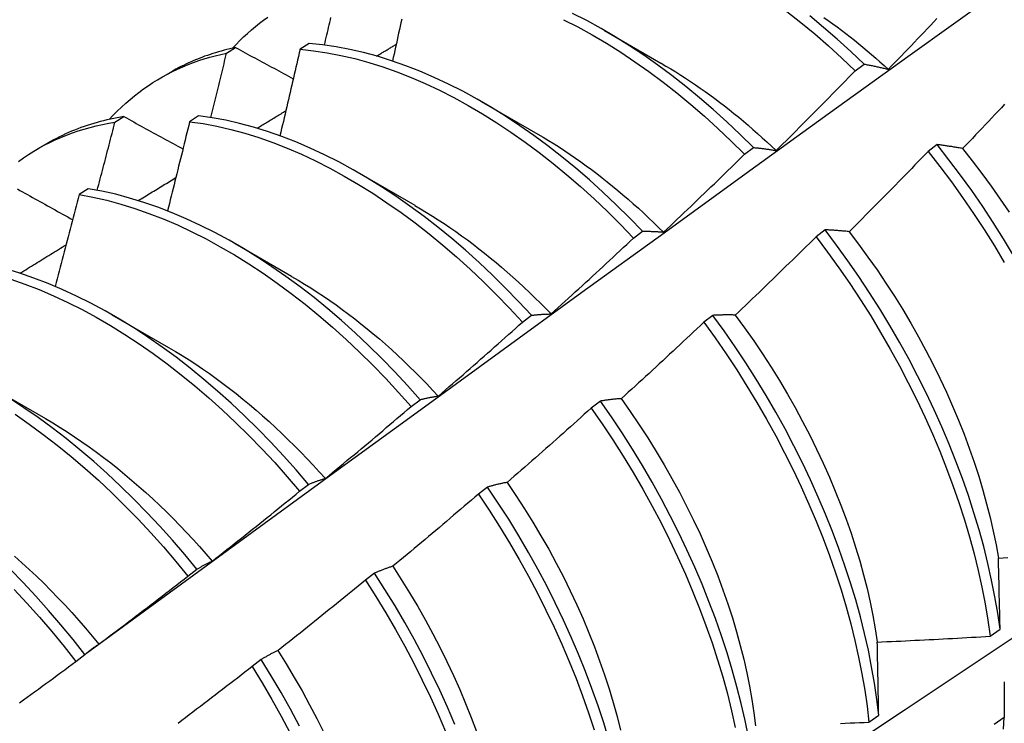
# Model space of a CAD drawing. Header units: inches. Extents: x 12 to 202, y 14 to 131.
# Tile 48 of 56: x 181.574 to 181.852, y 74.456 to 74.655. Entities that reach past the tile are written whole.
import ezdxf

# ---------------------------------------------------------------- set-up
doc = ezdxf.new("R2010")
doc.units = ezdxf.units.IN
doc.header["$MEASUREMENT"] = 0
doc.layers.add('Visible Edges(ANSI)', color=7, linetype='Continuous', lineweight=25)

msp = doc.modelspace()

# ---------------------------------------------------------------- linework, layer by layer
at = {"layer": 'Visible Edges(ANSI)'}
for p, q in [((181.73937, 74.65234), (181.75538, 74.64312)), ((181.6326, 74.64591), (181.63515, 74.64748)), ((181.6559, 74.64864), (181.65338, 74.647)), ((181.81027, 74.6409), (181.81279, 74.64281)), ((181.61399, 74.63893), (181.6168, 74.64055)), ((181.70457, 74.63225), (181.72058, 74.62303)), ((181.60104, 74.62639), (181.60359, 74.62797)), ((181.62467, 74.6282), (181.62215, 74.62654)), ((181.57919, 74.61884), (181.582, 74.62046)), ((181.83342, 74.62006), (181.83086, 74.61812)), ((181.77897, 74.61733), (181.7815, 74.61924)), ((181.66977, 74.61216), (181.68579, 74.60294)), ((181.59347, 74.6076), (181.59096, 74.60593)), ((181.74762, 74.59366), (181.75015, 74.59557)), ((181.80177, 74.59596), (181.79921, 74.59401)), ((181.63498, 74.59207), (181.65099, 74.58285)), ((181.60018, 74.57198), (181.61619, 74.56276)), ((181.71622, 74.56989), (181.71876, 74.57182)), ((181.77004, 74.5718), (181.76748, 74.56984)), ((181.56538, 74.55189), (181.58139, 74.54267)), ((181.68476, 74.54604), (181.6873, 74.54797)), ((181.73825, 74.54756), (181.73568, 74.5456)), ((181.65324, 74.52211), (181.65579, 74.52404)), ((181.70638, 74.52327), (181.7038, 74.5213)), ((181.62166, 74.49809), (181.62421, 74.50003)), ((181.67443, 74.49892), (181.67184, 74.49695)), ((181.84845, 74.48113), (181.85121, 74.4831)), ((181.59001, 74.474), (181.59257, 74.47595)), ((181.6424, 74.47451), (181.6398, 74.47254)), ((181.81413, 74.4568), (181.81691, 74.45876)), ((181.85238, 74.45813), (181.84956, 74.4562))]:
    msp.add_line(p, q, dxfattribs=at)
at = {"layer": 'Visible Edges(ANSI)', "flags": 128}
for points in [[(181.593, 74.47632), (181.6164, 74.49341), (181.63978, 74.51047), (181.66312, 74.52749), (181.68644, 74.54447), (181.70973, 74.56142), (181.733, 74.57832), (181.75624, 74.59517), (181.77947, 74.61199), (181.80267, 74.62876), (181.82585, 74.64548), (181.84901, 74.66215), (181.87215, 74.67878), (181.89528, 74.69535), (181.91839, 74.71188), (181.94149, 74.72835), (181.96458, 74.74477), (181.98766, 74.76114), (182.01072, 74.77745), (182.03378, 74.79371)], [(181.63424, 74.64728), (181.63527, 74.64838), (181.63632, 74.64945), (181.63739, 74.65049), (181.63848, 74.6515), (181.6396, 74.65248), (181.64073, 74.65343), (181.64188, 74.65436), (181.64305, 74.65525), (181.64424, 74.65611)], [(181.66027, 74.64819), (181.66043, 74.6489), (181.6606, 74.64961), (181.66077, 74.65032), (181.66093, 74.65104), (181.6611, 74.65175), (181.66127, 74.65246), (181.66143, 74.65317), (181.6616, 74.65389), (181.66177, 74.6546), (181.66193, 74.65531), (181.6621, 74.65602)], [(181.7815, 74.61924), (181.77777, 74.62293), (181.774, 74.62651), (181.77017, 74.62997), (181.76631, 74.6333), (181.7624, 74.63651), (181.75846, 74.63959), (181.7545, 74.64253), (181.75051, 74.64533), (181.7465, 74.64799), (181.74247, 74.65051), (181.73844, 74.65288), (181.7344, 74.65509), (181.73035, 74.65715)], [(181.79099, 74.65765), (181.79492, 74.65455), (181.79882, 74.65133), (181.80268, 74.64797), (181.8065, 74.6445), (181.81027, 74.6409)], [(181.81279, 74.64281), (181.80902, 74.64639), (181.8052, 74.64986), (181.80134, 74.6532), (181.79743, 74.65642)], [(181.80143, 74.65599), (181.80267, 74.65511), (181.80391, 74.65422), (181.80514, 74.65332), (181.80637, 74.6524), (181.8076, 74.65146), (181.80882, 74.65051), (181.81004, 74.64955), (181.81126, 74.64857), (181.81247, 74.64758), (181.81368, 74.64657), (181.81489, 74.64555), (181.81608, 74.64451), (181.81728, 74.64346), (181.81847, 74.6424), (181.81965, 74.64132)], [(181.6821, 74.6555), (181.68188, 74.65452), (181.68166, 74.65354), (181.68145, 74.65255), (181.68123, 74.65157), (181.68101, 74.65058), (181.68079, 74.6496), (181.68058, 74.64861), (181.68036, 74.64763), (181.68014, 74.64664), (181.67992, 74.64566), (181.6797, 74.64467), (181.67948, 74.64369)], [(181.72785, 74.65537), (181.73189, 74.6533), (181.73593, 74.65108), (181.73997, 74.6487), (181.74399, 74.64617), (181.748, 74.6435), (181.75199, 74.64069), (181.75595, 74.63774), (181.75989, 74.63465), (181.76379, 74.63143), (181.76765, 74.62808), (181.77147, 74.62462), (181.77525, 74.62103), (181.77897, 74.61733)], [(181.81965, 74.64134), (181.82057, 74.64229), (181.82149, 74.64324), (181.82241, 74.64419), (181.82333, 74.64515), (181.82425, 74.6461), (181.82516, 74.64705), (181.82608, 74.64801), (181.82699, 74.64897), (181.82791, 74.64992), (181.82882, 74.65088), (181.82973, 74.65184), (181.83064, 74.6528), (181.83156, 74.65376), (181.83247, 74.65472), (181.83337, 74.65568)], [(181.63515, 74.64748), (181.63433, 74.6473), (181.63352, 74.64712), (181.63271, 74.64692), (181.6319, 74.64672), (181.6311, 74.6465), (181.6303, 74.64628), (181.62951, 74.64604), (181.62872, 74.6458), (181.62794, 74.64555), (181.62716, 74.64528), (181.62639, 74.64501), (181.62562, 74.64472), (181.62486, 74.64443), (181.6241, 74.64413), (181.62335, 74.64381), (181.6226, 74.64349), (181.62186, 74.64315), (181.62112, 74.64281), (181.62039, 74.64246), (181.61966, 74.6421), (181.61894, 74.64172), (181.61822, 74.64134), (181.61751, 74.64095), (181.6168, 74.64055)], [(181.63515, 74.64748), (181.63583, 74.64711), (181.6365, 74.64674), (181.63718, 74.64638), (181.63785, 74.64601), (181.63853, 74.64565), (181.63921, 74.64528), (181.63989, 74.64491), (181.64056, 74.64455), (181.64124, 74.64418), (181.64192, 74.64382), (181.6426, 74.64345), (181.64328, 74.64308), (181.64396, 74.64272), (181.64464, 74.64235), (181.64532, 74.64198), (181.646, 74.64162), (181.64668, 74.64125), (181.64736, 74.64088), (181.64804, 74.64052), (181.64873, 74.64015), (181.64941, 74.63978), (181.65009, 74.63941), (181.65078, 74.63905), (181.65146, 74.63868)], [(181.75015, 74.59557), (181.74648, 74.59937), (181.74275, 74.60305), (181.73897, 74.60663), (181.73515, 74.61008), (181.73128, 74.61341), (181.72737, 74.61661), (181.72343, 74.61968), (181.71946, 74.62261), (181.71547, 74.6254), (181.71146, 74.62806), (181.70743, 74.63056), (181.7034, 74.63292), (181.69936, 74.63512), (181.69532, 74.63717), (181.69128, 74.63906), (181.68725, 74.6408), (181.68324, 74.64236), (181.67924, 74.64377), (181.67527, 74.64501), (181.67132, 74.64607), (181.66741, 74.64697), (181.66353, 74.6477), (181.65969, 74.64826), (181.6559, 74.64864)], [(181.675, 74.64508), (181.67523, 74.64522), (181.67546, 74.64536), (181.67569, 74.6455), (181.67592, 74.64564), (181.67615, 74.64577), (181.67638, 74.64591), (181.67661, 74.64605), (181.67684, 74.64619), (181.67707, 74.64633), (181.6773, 74.64647), (181.67753, 74.64661), (181.67777, 74.64674), (181.678, 74.64688), (181.67823, 74.64702), (181.67846, 74.64716), (181.67869, 74.6473), (181.67892, 74.64744), (181.67915, 74.64758), (181.67938, 74.64771), (181.67961, 74.64785), (181.67984, 74.64799), (181.68007, 74.64813), (181.6803, 74.64827), (181.68053, 74.64841)], [(181.59944, 74.62719), (181.60057, 74.62839), (181.60171, 74.62955), (181.60289, 74.63067), (181.60408, 74.63177), (181.6053, 74.63282), (181.60655, 74.63385), (181.60782, 74.63483), (181.60911, 74.63578), (181.61042, 74.63669), (181.61176, 74.63757), (181.61311, 74.63841), (181.61449, 74.63921), (181.6159, 74.63998), (181.61732, 74.64071), (181.61876, 74.6414), (181.62022, 74.64205), (181.6217, 74.64267), (181.62321, 74.64325), (181.62473, 74.64379), (181.62627, 74.64429), (181.62782, 74.64475), (181.6294, 74.64517), (181.63099, 74.64556), (181.6326, 74.64591)], [(181.62813, 74.62771), (181.62832, 74.62847), (181.62851, 74.62923), (181.62869, 74.62999), (181.62888, 74.63074), (181.62907, 74.6315), (181.62926, 74.63226), (181.62945, 74.63302), (181.62964, 74.63378), (181.62982, 74.63454), (181.63001, 74.63529), (181.6302, 74.63605), (181.63038, 74.63681), (181.63057, 74.63757), (181.63076, 74.63833), (181.63094, 74.63908), (181.63113, 74.63984), (181.63131, 74.6406), (181.6315, 74.64136), (181.63168, 74.64212), (181.63187, 74.64287), (181.63205, 74.64363), (181.63223, 74.64439), (181.63242, 74.64515), (181.6326, 74.64591)], [(181.65338, 74.647), (181.65314, 74.64598), (181.65291, 74.64496), (181.65268, 74.64395), (181.65244, 74.64293), (181.65221, 74.64191), (181.65197, 74.64089), (181.65174, 74.63987), (181.6515, 74.63886), (181.65127, 74.63784), (181.65103, 74.63682), (181.65079, 74.6358), (181.65056, 74.63478), (181.65032, 74.63376), (181.65008, 74.63275), (181.64984, 74.63173), (181.6496, 74.63071), (181.64936, 74.62969), (181.64912, 74.62867), (181.64888, 74.62765), (181.64864, 74.62663), (181.6484, 74.62561), (181.64816, 74.62459), (181.64791, 74.62357), (181.64767, 74.62255)], [(181.65338, 74.647), (181.65717, 74.6466), (181.66101, 74.64603), (181.66489, 74.64529), (181.66881, 74.64438), (181.67276, 74.64329), (181.67673, 74.64204), (181.68073, 74.64063), (181.68475, 74.63905), (181.68877, 74.6373), (181.69281, 74.6354), (181.69685, 74.63334), (181.70089, 74.63112), (181.70493, 74.62875), (181.70895, 74.62624), (181.71296, 74.62357), (181.71695, 74.62077), (181.72092, 74.61782), (181.72486, 74.61474), (181.72876, 74.61153), (181.73263, 74.6082), (181.73645, 74.60473), (181.74022, 74.60116), (181.74395, 74.59746), (181.74762, 74.59366)], [(181.75539, 74.64308), (181.75678, 74.64227), (181.75817, 74.64144), (181.75956, 74.6406), (181.76095, 74.63973), (181.76233, 74.63884), (181.76371, 74.63793), (181.76509, 74.637), (181.76647, 74.63605), (181.76784, 74.63508), (181.76921, 74.6341), (181.77058, 74.63309), (181.77194, 74.63206), (181.7733, 74.63102), (181.77465, 74.62995), (181.776, 74.62887), (181.77734, 74.62777), (181.77868, 74.62665), (181.78001, 74.62552), (181.78134, 74.62436), (181.78266, 74.62319), (181.78398, 74.62201), (181.78529, 74.6208), (181.78659, 74.61958), (181.78789, 74.61835)], [(181.81279, 74.64281), (181.81307, 74.64276), (181.81335, 74.6427), (181.81363, 74.64265), (181.81391, 74.6426), (181.81419, 74.64255), (181.81447, 74.64249), (181.81476, 74.64244), (181.81504, 74.64238), (181.81532, 74.64232), (181.81561, 74.64226), (181.81589, 74.6422), (181.81618, 74.64214), (181.81646, 74.64208), (181.81675, 74.64202), (181.81704, 74.64196), (181.81732, 74.64189), (181.81761, 74.64183), (181.8179, 74.64176), (181.81819, 74.64169), (181.81848, 74.64162), (181.81878, 74.64155), (181.81907, 74.64148), (181.81936, 74.64141), (181.81965, 74.64134)], [(181.78791, 74.61838), (181.78885, 74.61931), (181.78979, 74.62024), (181.79073, 74.62117), (181.79167, 74.6221), (181.79261, 74.62303), (181.79354, 74.62396), (181.79448, 74.6249), (181.79542, 74.62583), (181.79635, 74.62677), (181.79728, 74.6277), (181.79822, 74.62864), (181.79915, 74.62958), (181.80008, 74.63052), (181.80101, 74.63146), (181.80194, 74.6324), (181.80287, 74.63334), (181.80379, 74.63428), (181.80472, 74.63523), (181.80565, 74.63617), (181.80657, 74.63712), (181.8075, 74.63806), (181.80842, 74.63901), (181.80934, 74.63996), (181.81027, 74.6409)], [(181.8525, 74.63146), (181.8516, 74.63049), (181.85069, 74.62952), (181.84978, 74.62856), (181.84886, 74.6276), (181.84795, 74.62663), (181.84704, 74.62567), (181.84612, 74.62471), (181.84521, 74.62375), (181.84429, 74.62279), (181.84338, 74.62183), (181.84246, 74.62087), (181.84154, 74.61991), (181.84063, 74.61896)], [(181.60359, 74.62797), (181.60262, 74.62781), (181.60165, 74.62764), (181.60069, 74.62745), (181.59974, 74.62725), (181.59879, 74.62704), (181.59785, 74.62682), (181.59691, 74.62658), (181.59598, 74.62632), (181.59506, 74.62606), (181.59414, 74.62578), (181.59323, 74.62548), (181.59233, 74.62518), (181.59143, 74.62486), (181.59054, 74.62452), (181.58965, 74.62418), (181.58877, 74.62382), (181.5879, 74.62344), (181.58704, 74.62306), (181.58618, 74.62266), (181.58533, 74.62224), (181.58449, 74.62182), (181.58365, 74.62138), (181.58282, 74.62093), (181.582, 74.62046)], [(181.60359, 74.62797), (181.60428, 74.62759), (181.60497, 74.62721), (181.60566, 74.62683), (181.60635, 74.62645), (181.60704, 74.62607), (181.60773, 74.62569), (181.60843, 74.62531), (181.60912, 74.62493), (181.60981, 74.62455), (181.6105, 74.62416), (181.6112, 74.62378), (181.61189, 74.6234), (181.61259, 74.62302), (181.61328, 74.62264), (181.61398, 74.62226), (181.61467, 74.62188), (181.61537, 74.6215), (181.61607, 74.62111), (181.61676, 74.62073), (181.61746, 74.62035), (181.61816, 74.61997), (181.61886, 74.61959), (181.61956, 74.6192), (181.62026, 74.61882)], [(181.71876, 74.57182), (181.71514, 74.57571), (181.71146, 74.5795), (181.70773, 74.58318), (181.70395, 74.58674), (181.70012, 74.59019), (181.69625, 74.59351), (181.69234, 74.5967), (181.6884, 74.59976), (181.68443, 74.60269), (181.68044, 74.60548), (181.67642, 74.60812), (181.6724, 74.61062), (181.66836, 74.61296), (181.66432, 74.61516), (181.66028, 74.6172), (181.65624, 74.61908), (181.65221, 74.6208), (181.6482, 74.62236), (181.6442, 74.62375), (181.64023, 74.62498), (181.63629, 74.62604), (181.63238, 74.62693), (181.6285, 74.62765), (181.62467, 74.6282)], [(181.64121, 74.62469), (181.64155, 74.6249), (181.64189, 74.6251), (181.64223, 74.62531), (181.64257, 74.62552), (181.64291, 74.62572), (181.64325, 74.62593), (181.64358, 74.62613), (181.64392, 74.62634), (181.64426, 74.62654), (181.6446, 74.62675), (181.64494, 74.62695), (181.64528, 74.62716), (181.64562, 74.62736), (181.64596, 74.62757), (181.6463, 74.62777), (181.64663, 74.62798), (181.64697, 74.62818), (181.64731, 74.62839), (181.64765, 74.62859), (181.64799, 74.6288), (181.64833, 74.629), (181.64867, 74.62921), (181.64901, 74.62941), (181.64935, 74.62962)], [(181.57376, 74.61529), (181.57518, 74.6163), (181.57661, 74.61726), (181.57808, 74.61818), (181.57957, 74.61905), (181.58108, 74.61988), (181.58262, 74.62067), (181.58419, 74.62141), (181.58578, 74.62211), (181.58739, 74.62277), (181.58902, 74.62338), (181.59068, 74.62394), (181.59235, 74.62446), (181.59405, 74.62494), (181.59577, 74.62537), (181.59751, 74.62575), (181.59927, 74.62609), (181.60104, 74.62639)], [(181.59603, 74.60715), (181.59624, 74.60795), (181.59645, 74.60875), (181.59667, 74.60955), (181.59688, 74.61035), (181.59709, 74.61116), (181.5973, 74.61196), (181.59751, 74.61276), (181.59772, 74.61356), (181.59793, 74.61436), (181.59814, 74.61517), (181.59835, 74.61597), (181.59856, 74.61677), (181.59877, 74.61757), (181.59898, 74.61837), (181.59919, 74.61917), (181.59939, 74.61998), (181.5996, 74.62078), (181.59981, 74.62158), (181.60001, 74.62238), (181.60022, 74.62318), (181.60043, 74.62398), (181.60063, 74.62478), (181.60084, 74.62559), (181.60104, 74.62639)], [(181.62215, 74.62654), (181.62189, 74.62549), (181.62163, 74.62444), (181.62138, 74.62339), (181.62112, 74.62234), (181.62086, 74.62129), (181.62061, 74.62024), (181.62035, 74.61919), (181.62009, 74.61814), (181.61983, 74.61709), (181.61957, 74.61604), (181.61931, 74.61499), (181.61905, 74.61394), (181.61879, 74.61289), (181.61853, 74.61183), (181.61827, 74.61078), (181.618, 74.60973), (181.61774, 74.60868), (181.61748, 74.60763), (181.61721, 74.60658), (181.61695, 74.60553), (181.61668, 74.60448), (181.61642, 74.60343), (181.61615, 74.60237), (181.61589, 74.60132)], [(181.62215, 74.62654), (181.62598, 74.62598), (181.62986, 74.62525), (181.63378, 74.62434), (181.63772, 74.62327), (181.6417, 74.62203), (181.64569, 74.62062), (181.64971, 74.61905), (181.65374, 74.61732), (181.65777, 74.61543), (181.66182, 74.61337), (181.66586, 74.61117), (181.66989, 74.60881), (181.67392, 74.6063), (181.67793, 74.60365), (181.68192, 74.60085), (181.68589, 74.59791), (181.68983, 74.59484), (181.69373, 74.59164), (181.6976, 74.58831), (181.70142, 74.58485), (181.7052, 74.58128), (181.70893, 74.57759), (181.7126, 74.5738), (181.71622, 74.56989)], [(181.72058, 74.62302), (181.72211, 74.62213), (181.72363, 74.62121), (181.72515, 74.62027), (181.72668, 74.6193), (181.72819, 74.61831), (181.72971, 74.61729), (181.73122, 74.61625), (181.73273, 74.61519), (181.73423, 74.6141), (181.73574, 74.61299), (181.73723, 74.61186), (181.73872, 74.61071), (181.74021, 74.60953), (181.74169, 74.60834), (181.74316, 74.60712), (181.74463, 74.60588), (181.74609, 74.60463), (181.74755, 74.60335), (181.749, 74.60205), (181.75044, 74.60073), (181.75187, 74.5994), (181.75329, 74.59804), (181.75471, 74.59667), (181.75612, 74.59528)], [(181.84063, 74.61896), (181.84032, 74.61901), (181.84001, 74.61907), (181.8397, 74.61912), (181.8394, 74.61918), (181.83909, 74.61923), (181.83878, 74.61928), (181.83848, 74.61933), (181.83818, 74.61938), (181.83787, 74.61943), (181.83757, 74.61948), (181.83727, 74.61953), (181.83697, 74.61957), (181.83667, 74.61962), (181.83637, 74.61966), (181.83607, 74.61971), (181.83577, 74.61975), (181.83548, 74.61979), (181.83518, 74.61983), (181.83489, 74.61987), (181.83459, 74.61991), (181.8343, 74.61995), (181.834, 74.61999), (181.83371, 74.62002), (181.83342, 74.62006)], [(181.85502, 74.58876), (181.85221, 74.59341), (181.8493, 74.59802), (181.8463, 74.60256), (181.8432, 74.60705), (181.84002, 74.61146), (181.83676, 74.6158), (181.83342, 74.62006)], [(181.75613, 74.59533), (181.75709, 74.59624), (181.75805, 74.59714), (181.75901, 74.59805), (181.75997, 74.59896), (181.76093, 74.59987), (181.76188, 74.60078), (181.76284, 74.60169), (181.76379, 74.60261), (181.76475, 74.60352), (181.7657, 74.60444), (181.76665, 74.60535), (181.76761, 74.60627), (181.76856, 74.60718), (181.76951, 74.6081), (181.77046, 74.60902), (181.77141, 74.60994), (181.77235, 74.61086), (181.7733, 74.61178), (181.77425, 74.61271), (181.77519, 74.61363), (181.77614, 74.61455), (181.77708, 74.61548), (181.77802, 74.6164), (181.77897, 74.61733)], [(181.7815, 74.61924), (181.78176, 74.61921), (181.78202, 74.61919), (181.78228, 74.61916), (181.78254, 74.61914), (181.7828, 74.61911), (181.78307, 74.61908), (181.78333, 74.61905), (181.7836, 74.61902), (181.78386, 74.61898), (181.78413, 74.61895), (181.78439, 74.61892), (181.78466, 74.61888), (181.78493, 74.61884), (181.7852, 74.61881), (181.78546, 74.61877), (181.78573, 74.61873), (181.786, 74.61869), (181.78627, 74.61865), (181.78655, 74.6186), (181.78682, 74.61856), (181.78709, 74.61852), (181.78736, 74.61847), (181.78764, 74.61842), (181.78791, 74.61838)], [(181.83086, 74.61812), (181.82994, 74.61716), (181.82902, 74.61621), (181.8281, 74.61526), (181.82717, 74.61431), (181.82625, 74.61335), (181.82532, 74.61241), (181.8244, 74.61146), (181.82347, 74.61051), (181.82254, 74.60956), (181.82162, 74.60861), (181.82069, 74.60767), (181.81976, 74.60672), (181.81883, 74.60578), (181.81789, 74.60484), (181.81696, 74.60389), (181.81603, 74.60295), (181.8151, 74.60201), (181.81416, 74.60107), (181.81323, 74.60013), (181.81229, 74.5992), (181.81135, 74.59826), (181.81042, 74.59732), (181.80948, 74.59639), (181.80854, 74.59545)], [(181.83086, 74.61812), (181.8342, 74.61385), (181.83746, 74.6095), (181.84063, 74.60508), (181.84372, 74.6006), (181.84671, 74.59605), (181.84962, 74.59144), (181.85242, 74.58678)], [(181.84059, 74.61894), (181.84335, 74.61545), (181.84605, 74.61191), (181.84869, 74.60831), (181.85126, 74.60465), (181.85376, 74.60095)], [(181.60762, 74.60424), (181.60806, 74.60451), (181.6085, 74.60478), (181.60894, 74.60505), (181.60939, 74.60532), (181.60983, 74.60559), (181.61027, 74.60586), (181.61072, 74.60613), (181.61116, 74.6064), (181.6116, 74.60667), (181.61205, 74.60694), (181.61249, 74.60722), (181.61293, 74.60749), (181.61338, 74.60776), (181.61382, 74.60803), (181.61426, 74.6083), (181.61471, 74.60857), (181.61515, 74.60884), (181.61559, 74.60911), (181.61604, 74.60938), (181.61648, 74.60965), (181.61692, 74.60992), (181.61737, 74.61019), (181.61781, 74.61046), (181.61825, 74.61073)], [(181.71328, 74.38721), (181.73558, 74.40178), (181.75784, 74.41637), (181.78006, 74.431), (181.80223, 74.44567), (181.82437, 74.46036), (181.84647, 74.47508), (181.86852, 74.48983), (181.89054, 74.5046), (181.91252, 74.51941), (181.93445, 74.53423), (181.95635, 74.54909), (181.9782, 74.56396), (182.00002, 74.57886), (182.02179, 74.59378), (182.04353, 74.60872)], [(181.5735, 74.60752), (181.5742, 74.60713), (181.57491, 74.60673), (181.57561, 74.60634), (181.57632, 74.60594), (181.57703, 74.60555), (181.57773, 74.60515), (181.57844, 74.60476), (181.57915, 74.60436), (181.57986, 74.60397), (181.58056, 74.60357), (181.58127, 74.60318), (181.58198, 74.60278), (181.58269, 74.60238), (181.5834, 74.60199), (181.58412, 74.60159), (181.58483, 74.6012), (181.58554, 74.6008), (181.58625, 74.6004), (181.58697, 74.60001), (181.58768, 74.59961), (181.5884, 74.59921), (181.58911, 74.59881)], [(181.59096, 74.60593), (181.59068, 74.60485), (181.5904, 74.60377), (181.59012, 74.60269), (181.58984, 74.60161), (181.58956, 74.60053), (181.58927, 74.59945), (181.58899, 74.59837), (181.58871, 74.59728), (181.58843, 74.5962), (181.58814, 74.59512), (181.58786, 74.59404), (181.58758, 74.59296), (181.58729, 74.59188), (181.58701, 74.5908), (181.58672, 74.58972), (181.58643, 74.58864), (181.58615, 74.58756), (181.58586, 74.58648), (181.58557, 74.5854), (181.58528, 74.58432), (181.58499, 74.58324), (181.5847, 74.58216), (181.58441, 74.58108), (181.58412, 74.58)], [(181.59096, 74.60593), (181.59483, 74.6052), (181.59874, 74.60431), (181.60269, 74.60325), (181.60666, 74.60202), (181.61066, 74.60062), (181.61467, 74.59906), (181.6187, 74.59734), (181.62274, 74.59545), (181.62678, 74.59341), (181.63082, 74.59121), (181.63485, 74.58886), (181.63888, 74.58636), (181.64289, 74.58372), (181.64689, 74.58093), (181.65085, 74.578), (181.65479, 74.57494), (181.6587, 74.57174), (181.66257, 74.56842), (181.6664, 74.56497), (181.67018, 74.5614), (181.67391, 74.55772), (181.67759, 74.55393), (181.6812, 74.55004), (181.68476, 74.54604)], [(181.6873, 74.54797), (181.68374, 74.55196), (181.68012, 74.55585), (181.67644, 74.55963), (181.67271, 74.5633), (181.66892, 74.56686), (181.66509, 74.5703), (181.66122, 74.57361), (181.65731, 74.5768), (181.65337, 74.57985), (181.64939, 74.58277), (181.6454, 74.58555), (181.64139, 74.58818), (181.63736, 74.59067), (181.63332, 74.59301), (181.62928, 74.59519), (181.62524, 74.59722), (181.6212, 74.5991), (181.61718, 74.60081), (181.61316, 74.60236), (181.60917, 74.60374), (181.6052, 74.60496), (181.60126, 74.60601), (181.59735, 74.60689), (181.59347, 74.6076)], [(181.68578, 74.60289), (181.68744, 74.60192), (181.6891, 74.60091), (181.69076, 74.59988), (181.69242, 74.59882), (181.69407, 74.59773), (181.69572, 74.59661), (181.69737, 74.59547), (181.69901, 74.5943), (181.70065, 74.5931), (181.70228, 74.59188), (181.70391, 74.59063), (181.70553, 74.58935), (181.70714, 74.58805), (181.70875, 74.58673), (181.71034, 74.58538), (181.71193, 74.584), (181.71351, 74.58261), (181.71509, 74.58119), (181.71665, 74.57974), (181.7182, 74.57828), (181.71975, 74.57679), (181.72128, 74.57528), (181.7228, 74.57374), (181.72431, 74.57219)], [(181.75015, 74.59557), (181.75039, 74.59558), (181.75064, 74.59558), (181.75088, 74.59558), (181.75112, 74.59557), (181.75137, 74.59557), (181.75161, 74.59557), (181.75186, 74.59556), (181.75211, 74.59556), (181.75235, 74.59555), (181.7526, 74.59554), (181.75285, 74.59554), (181.7531, 74.59553), (181.75335, 74.59552), (181.7536, 74.5955), (181.75385, 74.59549), (181.7541, 74.59548), (181.75435, 74.59546), (181.75461, 74.59545), (181.75486, 74.59543), (181.75511, 74.59541), (181.75537, 74.59539), (181.75562, 74.59537), (181.75588, 74.59535), (181.75613, 74.59533)], [(181.80854, 74.59545), (181.80825, 74.59549), (181.80796, 74.59552), (181.80767, 74.59555), (181.80738, 74.59558), (181.80709, 74.5956), (181.80681, 74.59563), (181.80652, 74.59566), (181.80624, 74.59568), (181.80595, 74.59571), (181.80567, 74.59573), (181.80538, 74.59575), (181.8051, 74.59578), (181.80482, 74.5958), (181.80454, 74.59582), (181.80426, 74.59584), (181.80398, 74.59585), (181.8037, 74.59587), (181.80342, 74.59589), (181.80314, 74.5959), (181.80287, 74.59592), (181.80259, 74.59593), (181.80232, 74.59594), (181.80204, 74.59595), (181.80177, 74.59596)], [(181.85121, 74.4831), (181.85056, 74.48766), (181.84977, 74.49228), (181.84884, 74.49696), (181.84779, 74.50167), (181.8466, 74.50643), (181.84529, 74.51121), (181.84385, 74.51602), (181.84228, 74.52086), (181.84058, 74.5257), (181.83876, 74.53056), (181.83682, 74.53541), (181.83477, 74.54026), (181.83259, 74.5451), (181.8303, 74.54993), (181.8279, 74.55473), (181.8254, 74.55951), (181.82278, 74.56424), (181.82006, 74.56894), (181.81724, 74.5736), (181.81433, 74.5782), (181.81132, 74.58274), (181.80822, 74.58722), (181.80503, 74.59163), (181.80177, 74.59596)], [(181.80852, 74.59542), (181.81122, 74.59188), (181.81386, 74.58829), (181.81644, 74.58464), (181.81894, 74.58094), (181.82137, 74.5772), (181.82372, 74.57341), (181.82599, 74.56959), (181.82817, 74.56573), (181.83027, 74.56185), (181.83229, 74.55794), (181.83422, 74.55401), (181.83606, 74.55006), (181.83781, 74.5461), (181.83947, 74.54214), (181.84104, 74.53818), (181.84251, 74.53422), (181.84389, 74.53026), (181.84517, 74.52632), (181.84635, 74.5224), (181.84743, 74.5185), (181.84842, 74.51462), (181.8493, 74.51078), (181.85007, 74.50697), (181.85074, 74.50321)], [(181.57419, 74.5837), (181.57474, 74.58404), (181.57528, 74.58438), (181.57583, 74.58471), (181.57637, 74.58505), (181.57691, 74.58538), (181.57746, 74.58572), (181.578, 74.58605), (181.57855, 74.58639), (181.57909, 74.58672), (181.57963, 74.58706), (181.58018, 74.58739), (181.58072, 74.58773), (181.58127, 74.58807), (181.58181, 74.5884), (181.58236, 74.58874), (181.5829, 74.58907), (181.58344, 74.58941), (181.58399, 74.58974), (181.58453, 74.59008), (181.58508, 74.59041), (181.58562, 74.59075), (181.58617, 74.59108), (181.58671, 74.59142), (181.58726, 74.59175)], [(181.72431, 74.5722), (181.72529, 74.57308), (181.72627, 74.57397), (181.72725, 74.57485), (181.72823, 74.57574), (181.7292, 74.57663), (181.73018, 74.57752), (181.73116, 74.57841), (181.73213, 74.5793), (181.7331, 74.58019), (181.73408, 74.58108), (181.73505, 74.58197), (181.73602, 74.58287), (181.73699, 74.58376), (181.73796, 74.58466), (181.73893, 74.58555), (181.7399, 74.58645), (181.74087, 74.58735), (181.74183, 74.58825), (181.7428, 74.58915), (181.74376, 74.59005), (181.74473, 74.59095), (181.74569, 74.59185), (181.74666, 74.59275), (181.74762, 74.59366)], [(181.79921, 74.59401), (181.79826, 74.59308), (181.79732, 74.59215), (181.79638, 74.59122), (181.79543, 74.59029), (181.79449, 74.58936), (181.79354, 74.58844), (181.7926, 74.58751), (181.79165, 74.58658), (181.7907, 74.58566), (181.78975, 74.58474), (181.7888, 74.58381), (181.78785, 74.58289), (181.7869, 74.58197), (181.78595, 74.58105), (181.785, 74.58013), (181.78404, 74.57921), (181.78309, 74.57829), (181.78214, 74.57737), (181.78118, 74.57646), (181.78022, 74.57554), (181.77927, 74.57463), (181.77831, 74.57371), (181.77735, 74.5728), (181.77639, 74.57189)], [(181.79921, 74.59401), (181.80247, 74.58967), (181.80565, 74.58526), (181.80874, 74.58077), (181.81174, 74.57623), (181.81465, 74.57162), (181.81746, 74.56696), (181.82017, 74.56226), (181.82278, 74.55752), (181.82528, 74.55274), (181.82767, 74.54794), (181.82995, 74.54311), (181.83212, 74.53827), (181.83416, 74.53342), (181.83609, 74.52856), (181.8379, 74.52371), (181.83959, 74.51886), (181.84115, 74.51403), (181.84258, 74.50922), (181.84389, 74.50444), (181.84506, 74.49969), (181.84611, 74.49498), (181.84702, 74.49031), (181.8478, 74.48569), (181.84845, 74.48113)], [(181.65579, 74.52404), (181.65229, 74.52812), (181.64873, 74.5321), (181.64511, 74.53599), (181.64142, 74.53976), (181.63769, 74.54343), (181.6339, 74.54698), (181.63006, 74.55041), (181.62619, 74.55371), (181.62228, 74.55689), (181.61833, 74.55994), (181.61436, 74.56284), (181.61036, 74.56561), (181.60635, 74.56824), (181.60232, 74.57072), (181.59828, 74.57305), (181.59424, 74.57523), (181.5902, 74.57725), (181.58617, 74.57911), (181.58214, 74.58081), (181.57813, 74.58235), (181.57413, 74.58373), (181.57017, 74.58493)], [(181.57163, 74.58201), (181.57562, 74.58062), (181.57963, 74.57907), (181.58366, 74.57735), (181.5877, 74.57548), (181.59174, 74.57344), (181.59578, 74.57126), (181.59982, 74.56891), (181.60384, 74.56642), (181.60786, 74.56379), (181.61185, 74.56101), (181.61582, 74.55809), (181.61976, 74.55503), (181.62367, 74.55184), (181.62755, 74.54853), (181.63138, 74.54509), (181.63516, 74.54153), (181.63889, 74.53785), (181.64257, 74.53407), (181.64619, 74.53018), (181.64975, 74.52619), (181.65324, 74.52211)], [(181.65099, 74.58279), (181.65279, 74.58174), (181.65459, 74.58065), (181.65638, 74.57954), (181.65818, 74.57839), (181.65996, 74.5772), (181.66175, 74.57599), (181.66353, 74.57474), (181.6653, 74.57346), (181.66706, 74.57214), (181.66882, 74.5708), (181.67057, 74.56943), (181.67232, 74.56802), (181.67405, 74.56659), (181.67578, 74.56512), (181.67749, 74.56363), (181.6792, 74.56211), (181.68089, 74.56055), (181.68257, 74.55898), (181.68425, 74.55737), (181.68591, 74.55574), (181.68755, 74.55408), (181.68919, 74.5524), (181.69081, 74.55069), (181.69242, 74.54897)], [(181.69245, 74.54899), (181.69345, 74.54985), (181.69444, 74.55071), (181.69544, 74.55157), (181.69644, 74.55244), (181.69743, 74.5533), (181.69843, 74.55417), (181.69942, 74.55503), (181.70042, 74.5559), (181.70141, 74.55677), (181.7024, 74.55764), (181.70339, 74.55851), (181.70439, 74.55938), (181.70538, 74.56025), (181.70636, 74.56112), (181.70735, 74.56199), (181.70834, 74.56287), (181.70933, 74.56374), (181.71031, 74.56462), (181.7113, 74.5655), (181.71228, 74.56637), (181.71327, 74.56725), (181.71425, 74.56813), (181.71523, 74.56901), (181.71622, 74.56989)], [(181.71876, 74.57182), (181.71898, 74.57185), (181.7192, 74.57187), (181.71943, 74.5719), (181.71966, 74.57192), (181.71988, 74.57195), (181.72011, 74.57197), (181.72034, 74.57199), (181.72057, 74.57201), (181.7208, 74.57203), (181.72103, 74.57205), (181.72126, 74.57207), (181.72149, 74.57208), (181.72172, 74.5721), (181.72195, 74.57211), (181.72219, 74.57213), (181.72242, 74.57214), (181.72266, 74.57215), (181.72289, 74.57216), (181.72313, 74.57217), (181.72336, 74.57218), (181.7236, 74.57218), (181.72384, 74.57219), (181.72407, 74.5722), (181.72431, 74.5722)], [(181.76748, 74.56984), (181.76652, 74.56893), (181.76555, 74.56802), (181.76459, 74.56712), (181.76363, 74.56621), (181.76266, 74.56531), (181.76169, 74.5644), (181.76073, 74.5635), (181.75976, 74.5626), (181.75879, 74.56169), (181.75782, 74.56079), (181.75685, 74.55989), (181.75588, 74.55899), (181.75491, 74.55809), (181.75394, 74.5572), (181.75297, 74.5563), (181.752, 74.5554), (181.75102, 74.55451), (181.75005, 74.55362), (181.74907, 74.55272), (181.74809, 74.55183), (181.74712, 74.55094), (181.74614, 74.55005), (181.74516, 74.54916), (181.74418, 74.54827)], [(181.76748, 74.56984), (181.77066, 74.56543), (181.77376, 74.56095), (181.77677, 74.55641), (181.77968, 74.5518), (181.7825, 74.54715), (181.78521, 74.54245), (181.78783, 74.53771), (181.79033, 74.53294), (181.79273, 74.52813), (181.79502, 74.52331), (181.79719, 74.51847), (181.79925, 74.51362), (181.80118, 74.50876), (181.803, 74.50391), (181.80469, 74.49906), (181.80626, 74.49423), (181.8077, 74.48942), (181.80901, 74.48463), (181.8102, 74.47988), (181.81125, 74.47516), (181.81217, 74.47049), (181.81296, 74.46587), (181.81361, 74.46131), (181.81413, 74.4568)], [(181.77639, 74.57189), (181.77612, 74.5719), (181.77585, 74.5719), (181.77558, 74.57191), (181.77531, 74.57191), (181.77504, 74.57192), (181.77477, 74.57192), (181.7745, 74.57192), (181.77423, 74.57192), (181.77396, 74.57192), (181.7737, 74.57192), (181.77343, 74.57192), (181.77317, 74.57191), (181.7729, 74.57191), (181.77264, 74.5719), (181.77238, 74.5719), (181.77212, 74.57189), (181.77185, 74.57188), (181.77159, 74.57187), (181.77133, 74.57186), (181.77107, 74.57185), (181.77082, 74.57184), (181.77056, 74.57183), (181.7703, 74.57181), (181.77004, 74.5718)], [(181.81691, 74.45876), (181.81638, 74.46327), (181.81572, 74.46784), (181.81492, 74.47247), (181.81399, 74.47714), (181.81292, 74.48186), (181.81173, 74.48662), (181.81041, 74.49141), (181.80896, 74.49622), (181.80738, 74.50105), (181.80568, 74.5059), (181.80385, 74.51075), (181.80191, 74.51561), (181.79984, 74.52046), (181.79766, 74.5253), (181.79537, 74.53012), (181.79296, 74.53492), (181.79044, 74.5397), (181.78782, 74.54443), (181.7851, 74.54913), (181.78227, 74.55378), (181.77935, 74.55838), (181.77634, 74.56292), (181.77323, 74.56739), (181.77004, 74.5718)], [(181.77639, 74.57188), (181.77902, 74.56829), (181.78159, 74.56464), (181.78408, 74.56094), (181.7865, 74.55719), (181.78885, 74.5534), (181.79111, 74.54957), (181.7933, 74.54571), (181.79541, 74.54182), (181.79743, 74.53791), (181.79937, 74.53397), (181.80122, 74.53003), (181.80298, 74.52607), (181.80465, 74.52211), (181.80623, 74.51815), (181.80771, 74.51419), (181.8091, 74.51024), (181.81038, 74.5063), (181.81157, 74.50238), (181.81265, 74.49848), (181.81362, 74.49461), (181.81449, 74.49078), (181.81526, 74.48697), (181.81592, 74.48321), (181.81647, 74.47949)], [(181.61619, 74.56274), (181.61813, 74.56161), (181.62006, 74.56044), (181.62199, 74.55923), (181.62391, 74.55797), (181.62583, 74.55668), (181.62774, 74.55535), (181.62965, 74.55399), (181.63155, 74.55258), (181.63345, 74.55114), (181.63533, 74.54967), (181.63721, 74.54815), (181.63907, 74.54661), (181.64093, 74.54503), (181.64278, 74.54342), (181.64461, 74.54178), (181.64644, 74.5401), (181.64825, 74.5384), (181.65004, 74.53666), (181.65183, 74.5349), (181.6536, 74.5331), (181.65535, 74.53128), (181.65709, 74.52943), (181.65881, 74.52756), (181.66051, 74.52566)], [(181.62421, 74.50003), (181.62078, 74.5042), (181.61729, 74.50827), (181.61372, 74.51225), (181.61009, 74.51612), (181.60641, 74.51989), (181.60266, 74.52355), (181.59887, 74.52709), (181.59504, 74.53051), (181.59116, 74.53381), (181.58724, 74.53698), (181.5833, 74.54002), (181.57932, 74.54292), (181.57533, 74.54568), (181.57131, 74.5483)], [(181.6873, 74.54797), (181.68751, 74.54803), (181.68772, 74.54808), (181.68793, 74.54813), (181.68814, 74.54818), (181.68834, 74.54823), (181.68856, 74.54828), (181.68877, 74.54833), (181.68898, 74.54838), (181.68919, 74.54843), (181.6894, 74.54847), (181.68962, 74.54851), (181.68983, 74.54856), (181.69005, 74.5486), (181.69026, 74.54864), (181.69048, 74.54868), (181.69069, 74.54872), (181.69091, 74.54876), (181.69113, 74.54879), (181.69135, 74.54883), (181.69157, 74.54886), (181.69178, 74.5489), (181.692, 74.54893), (181.69223, 74.54896), (181.69245, 74.54899)], [(181.74418, 74.54827), (181.74393, 74.54825), (181.74367, 74.54823), (181.74342, 74.54821), (181.74317, 74.54819), (181.74291, 74.54817), (181.74266, 74.54815), (181.74241, 74.54812), (181.74216, 74.5481), (181.74191, 74.54807), (181.74166, 74.54804), (181.74141, 74.54802), (181.74117, 74.54799), (181.74092, 74.54796), (181.74067, 74.54793), (181.74043, 74.5479), (181.74018, 74.54786), (181.73994, 74.54783), (181.7397, 74.54779), (181.73945, 74.54776), (181.73921, 74.54772), (181.73897, 74.54768), (181.73873, 74.54764), (181.73849, 74.5476), (181.73825, 74.54756)], [(181.78007, 74.45265), (181.77913, 74.45733), (181.77806, 74.46205), (181.77686, 74.46681), (181.77553, 74.4716), (181.77407, 74.47641), (181.77248, 74.48125), (181.77077, 74.4861), (181.76894, 74.49095), (181.76699, 74.49581), (181.76492, 74.50066), (181.76273, 74.5055), (181.76043, 74.51032), (181.75802, 74.51512), (181.75549, 74.51989), (181.75287, 74.52462), (181.75014, 74.52932), (181.74731, 74.53396), (181.74438, 74.53856), (181.74136, 74.54309), (181.73825, 74.54756)], [(181.74415, 74.54826), (181.74671, 74.5446), (181.74921, 74.5409), (181.75164, 74.53715), (181.754, 74.53336), (181.75627, 74.52953), (181.75847, 74.52568), (181.76059, 74.52179), (181.76262, 74.51788), (181.76456, 74.51395), (181.76642, 74.51001), (181.76818, 74.50606), (181.76985, 74.5021), (181.77143, 74.49814), (181.7729, 74.49419), (181.77428, 74.49024), (181.77555, 74.4863), (181.77673, 74.48238), (181.7778, 74.47849), (181.77877, 74.47461), (181.77964, 74.47077), (181.78041, 74.46696), (181.78108, 74.46319), (181.78164, 74.45947), (181.7821, 74.45579)], [(181.66053, 74.5257), (181.66155, 74.52654), (181.66257, 74.52738), (181.66358, 74.52822), (181.6646, 74.52906), (181.66561, 74.5299), (181.66663, 74.53074), (181.66764, 74.53158), (181.66865, 74.53242), (181.66967, 74.53327), (181.67068, 74.53411), (181.67169, 74.53496), (181.6727, 74.53581), (181.67371, 74.53665), (181.67471, 74.5375), (181.67572, 74.53835), (181.67673, 74.5392), (181.67774, 74.54006), (181.67874, 74.54091), (181.67975, 74.54176), (181.68075, 74.54262), (181.68175, 74.54347), (181.68275, 74.54433), (181.68376, 74.54518), (181.68476, 74.54604)], [(181.73568, 74.5456), (181.7347, 74.54472), (181.73371, 74.54383), (181.73273, 74.54295), (181.73174, 74.54207), (181.73076, 74.54118), (181.72977, 74.5403), (181.72879, 74.53942), (181.7278, 74.53854), (181.72681, 74.53767), (181.72582, 74.53679), (181.72484, 74.53591), (181.72384, 74.53504), (181.72285, 74.53416), (181.72186, 74.53329), (181.72087, 74.53241), (181.71988, 74.53154), (181.71888, 74.53067), (181.71789, 74.5298), (181.71689, 74.52893), (181.7159, 74.52806), (181.7149, 74.5272), (181.7139, 74.52633), (181.71291, 74.52546), (181.71191, 74.5246)], [(181.73568, 74.5456), (181.73878, 74.54113), (181.74179, 74.53659), (181.74471, 74.53199), (181.74753, 74.52734), (181.75026, 74.52264), (181.75288, 74.5179), (181.75539, 74.51313), (181.7578, 74.50833), (181.76009, 74.50351), (181.76227, 74.49866), (181.76433, 74.49381), (181.76627, 74.48896), (181.7681, 74.4841), (181.7698, 74.47926), (181.77137, 74.47442), (181.77282, 74.46961), (181.77414, 74.46482), (181.77533, 74.46007), (181.77639, 74.45535)], [(181.57282, 74.54386), (181.57682, 74.54108), (181.58079, 74.53817), (181.58473, 74.53512), (181.58864, 74.53194), (181.59252, 74.52864), (181.59635, 74.5252), (181.60014, 74.52165), (181.60388, 74.51798), (181.60756, 74.51421), (181.61118, 74.51032), (181.61474, 74.50634), (181.61824, 74.50226), (181.62166, 74.49809)], [(181.58138, 74.54264), (181.58345, 74.54142), (181.58552, 74.54015), (181.58758, 74.53884), (181.58964, 74.53749), (181.5917, 74.53609), (181.59375, 74.53465), (181.59579, 74.53317), (181.59782, 74.53165), (181.59984, 74.53009), (181.60186, 74.52849), (181.60386, 74.52685), (181.60585, 74.52517), (181.60783, 74.52345), (181.6098, 74.5217), (181.61175, 74.51991), (181.61369, 74.51809), (181.61561, 74.51623), (181.61752, 74.51434), (181.61941, 74.51242), (181.62128, 74.51047), (181.62313, 74.50848), (181.62496, 74.50646), (181.62677, 74.50442), (181.62856, 74.50234)], [(181.65579, 74.52404), (181.65598, 74.52412), (181.65617, 74.5242), (181.65636, 74.52428), (181.65656, 74.52436), (181.65675, 74.52444), (181.65694, 74.52452), (181.65714, 74.52459), (181.65733, 74.52466), (181.65753, 74.52474), (181.65772, 74.52481), (181.65792, 74.52488), (181.65812, 74.52495), (181.65832, 74.52502), (181.65851, 74.52509), (181.65871, 74.52515), (181.65891, 74.52522), (181.65911, 74.52528), (181.65931, 74.52535), (181.65952, 74.52541), (181.65972, 74.52547), (181.65992, 74.52553), (181.66012, 74.52559), (181.66033, 74.52565), (181.66053, 74.5257)], [(181.71191, 74.5246), (181.71167, 74.52456), (181.71143, 74.52451), (181.7112, 74.52446), (181.71096, 74.52442), (181.71072, 74.52437), (181.71049, 74.52432), (181.71026, 74.52427), (181.71002, 74.52422), (181.70979, 74.52417), (181.70956, 74.52411), (181.70933, 74.52406), (181.70909, 74.52401), (181.70886, 74.52395), (181.70864, 74.52389), (181.70841, 74.52383), (181.70818, 74.52378), (181.70795, 74.52372), (181.70772, 74.52366), (181.7075, 74.52359), (181.70727, 74.52353), (181.70705, 74.52347), (181.70682, 74.5234), (181.7066, 74.52334), (181.70638, 74.52327)], [(181.74065, 74.45179), (181.73918, 74.45661), (181.73759, 74.46144), (181.73587, 74.46629), (181.73403, 74.47115), (181.73207, 74.476), (181.72999, 74.48085), (181.7278, 74.48569), (181.72549, 74.49051), (181.72307, 74.49531), (181.72054, 74.50008), (181.71791, 74.50481), (181.71517, 74.5095), (181.71234, 74.51415), (181.7094, 74.51874), (181.70638, 74.52327)], [(181.71188, 74.52457), (181.71439, 74.52087), (181.71682, 74.51713), (181.71918, 74.51335), (181.72146, 74.50953), (181.72366, 74.50567), (181.72577, 74.50179), (181.7278, 74.49788), (181.72973, 74.49396), (181.73158, 74.49001), (181.73334, 74.48606), (181.735, 74.4821), (181.73657, 74.47814), (181.73804, 74.47418), (181.73942, 74.47022), (181.7407, 74.46628), (181.74188, 74.46236), (181.74297, 74.45846), (181.74395, 74.45458)], [(181.62857, 74.50235), (181.6296, 74.50316), (181.63064, 74.50397), (181.63167, 74.50479), (181.63271, 74.5056), (181.63374, 74.50642), (181.63477, 74.50724), (181.6358, 74.50805), (181.63684, 74.50887), (181.63787, 74.50969), (181.6389, 74.51051), (181.63993, 74.51134), (181.64095, 74.51216), (181.64198, 74.51298), (181.64301, 74.51381), (181.64403, 74.51463), (181.64506, 74.51546), (181.64609, 74.51629), (181.64711, 74.51712), (181.64813, 74.51794), (181.64916, 74.51877), (181.65018, 74.51961), (181.6512, 74.52044), (181.65222, 74.52127), (181.65324, 74.52211)], [(181.7038, 74.5213), (181.7028, 74.52044), (181.7018, 74.51958), (181.70079, 74.51872), (181.69979, 74.51786), (181.69878, 74.517), (181.69778, 74.51615), (181.69677, 74.51529), (181.69577, 74.51444), (181.69476, 74.51358), (181.69375, 74.51273), (181.69274, 74.51188), (181.69173, 74.51102), (181.69072, 74.51017), (181.68971, 74.50932), (181.6887, 74.50848), (181.68769, 74.50763), (181.68668, 74.50678), (181.68566, 74.50594), (181.68465, 74.50509), (181.68363, 74.50425), (181.68262, 74.5034), (181.6816, 74.50256), (181.68058, 74.50172), (181.67957, 74.50088)], [(181.7038, 74.5213), (181.70682, 74.51677), (181.70974, 74.51217), (181.71257, 74.50752), (181.7153, 74.50283), (181.71793, 74.49809), (181.72045, 74.49332), (181.72286, 74.48852), (181.72516, 74.4837), (181.72734, 74.47886), (181.72941, 74.47401), (181.73136, 74.46915), (181.73319, 74.4643), (181.7349, 74.45945), (181.73648, 74.45462)], [(181.57263, 74.50376), (181.57472, 74.5019), (181.5768, 74.5), (181.57887, 74.49806), (181.58091, 74.49608), (181.58294, 74.49406), (181.58494, 74.492), (181.58693, 74.4899), (181.58889, 74.48777), (181.59083, 74.4856), (181.59275, 74.4834), (181.59464, 74.48116), (181.59651, 74.4789)], [(181.85076, 74.50321), (181.85209, 74.50329), (181.85342, 74.50338)], [(181.85121, 74.4831), (181.8512, 74.48394), (181.85118, 74.48479), (181.85116, 74.48564), (181.85114, 74.48648), (181.85113, 74.48733), (181.85111, 74.48817), (181.85109, 74.48902), (181.85107, 74.48986), (181.85105, 74.4907), (181.85103, 74.49154), (181.85101, 74.49238), (181.851, 74.49322), (181.85098, 74.49406), (181.85096, 74.49489), (181.85094, 74.49573), (181.85092, 74.49656), (181.8509, 74.4974), (181.85088, 74.49823), (181.85086, 74.49906), (181.85084, 74.49989), (181.85082, 74.50072), (181.8508, 74.50155), (181.85078, 74.50238), (181.85076, 74.50321)], [(181.59257, 74.47595), (181.58921, 74.48019), (181.58578, 74.48435), (181.58228, 74.48842), (181.57871, 74.49239), (181.57508, 74.49626), (181.57139, 74.50002)], [(181.62421, 74.50003), (181.62439, 74.50014), (181.62456, 74.50025), (181.62474, 74.50036), (181.62491, 74.50046), (181.62509, 74.50057), (181.62527, 74.50067), (181.62545, 74.50077), (181.62563, 74.50087), (181.62581, 74.50097), (181.62599, 74.50107), (181.62617, 74.50117), (181.62635, 74.50127), (181.62653, 74.50136), (181.62671, 74.50146), (181.6269, 74.50155), (181.62708, 74.50164), (181.62726, 74.50174), (181.62745, 74.50183), (181.62763, 74.50192), (181.62782, 74.502), (181.628, 74.50209), (181.62819, 74.50218), (181.62838, 74.50226), (181.62857, 74.50235)], [(181.67957, 74.50088), (181.67934, 74.50081), (181.67912, 74.50074), (181.6789, 74.50067), (181.67868, 74.50059), (181.67846, 74.50052), (181.67825, 74.50044), (181.67803, 74.50037), (181.67781, 74.50029), (181.67759, 74.50021), (181.67738, 74.50013), (181.67716, 74.50005), (181.67695, 74.49997), (181.67674, 74.49989), (181.67652, 74.4998), (181.67631, 74.49972), (181.6761, 74.49964), (181.67589, 74.49955), (181.67568, 74.49946), (181.67547, 74.49937), (181.67526, 74.49928), (181.67505, 74.49919), (181.67484, 74.4991), (181.67463, 74.49901), (181.67443, 74.49892)], [(181.67956, 74.50088), (181.68198, 74.49713), (181.68433, 74.49335), (181.68661, 74.48952), (181.6888, 74.48567), (181.6909, 74.48178), (181.69293, 74.47787), (181.69487, 74.47394), (181.69672, 74.46999), (181.69848, 74.46603), (181.70015, 74.46207), (181.70173, 74.4581), (181.70322, 74.45414)], [(181.59655, 74.47892), (181.5976, 74.47971), (181.59865, 74.4805), (181.59971, 74.48129), (181.60076, 74.48208), (181.60181, 74.48287), (181.60286, 74.48366), (181.60391, 74.48445), (181.60496, 74.48525), (181.60601, 74.48604), (181.60706, 74.48684), (181.60811, 74.48764), (181.60915, 74.48844), (181.6102, 74.48924), (181.61124, 74.49004), (181.61229, 74.49084), (181.61333, 74.49164), (181.61437, 74.49244), (181.61542, 74.49325), (181.61646, 74.49405), (181.6175, 74.49486), (181.61854, 74.49566), (181.61958, 74.49647), (181.62062, 74.49728), (181.62166, 74.49809)], [(181.69715, 74.4562), (181.69507, 74.46105), (181.69287, 74.46589), (181.69055, 74.47071), (181.68812, 74.4755), (181.68559, 74.48027), (181.68295, 74.485), (181.68021, 74.48969), (181.67737, 74.49433), (181.67443, 74.49892)], [(181.57254, 74.49434), (181.57617, 74.49047), (181.57973, 74.48649), (181.58323, 74.48241), (181.58666, 74.47825), (181.59001, 74.474)], [(181.67184, 74.49695), (181.67082, 74.49611), (181.6698, 74.49527), (181.66878, 74.49444), (181.66776, 74.4936), (181.66673, 74.49277), (181.66571, 74.49194), (181.66468, 74.49111), (181.66366, 74.49028), (181.66263, 74.48945), (181.6616, 74.48862), (181.66058, 74.48779), (181.65955, 74.48696), (181.65852, 74.48614), (181.65749, 74.48531), (181.65646, 74.48449), (181.65543, 74.48366), (181.6544, 74.48284), (181.65336, 74.48202), (181.65233, 74.4812), (181.6513, 74.48038), (181.65026, 74.47956), (181.64923, 74.47875), (181.64819, 74.47793), (181.64715, 74.47711)], [(181.67184, 74.49695), (181.67477, 74.49236), (181.67761, 74.48771), (181.68034, 74.48302), (181.68297, 74.47828), (181.6855, 74.47352), (181.68792, 74.46872), (181.69023, 74.4639), (181.69242, 74.45906), (181.69449, 74.45421)], [(181.81651, 74.47946), (181.81784, 74.47952), (181.81917, 74.47958), (181.8205, 74.47964), (181.82183, 74.4797), (181.82317, 74.47976), (181.8245, 74.47982), (181.82583, 74.47989), (181.82716, 74.47995), (181.82849, 74.48002), (181.82982, 74.48009), (181.83115, 74.48015), (181.83248, 74.48022), (181.83381, 74.48029), (181.83514, 74.48036), (181.83647, 74.48044), (181.83781, 74.48051), (181.83914, 74.48058), (181.84047, 74.48066), (181.8418, 74.48073), (181.84313, 74.48081), (181.84446, 74.48089), (181.84579, 74.48097), (181.84712, 74.48105), (181.84845, 74.48113)], [(181.59257, 74.47595), (181.59273, 74.47608), (181.59289, 74.47622), (181.59305, 74.47635), (181.59321, 74.47649), (181.59337, 74.47662), (181.59353, 74.47675), (181.5937, 74.47688), (181.59386, 74.47701), (181.59402, 74.47713), (181.59419, 74.47726), (181.59435, 74.47739), (181.59452, 74.47751), (181.59468, 74.47764), (181.59485, 74.47776), (181.59502, 74.47788), (181.59519, 74.478), (181.59535, 74.47812), (181.59552, 74.47824), (181.59569, 74.47835), (181.59586, 74.47847), (181.59603, 74.47858), (181.5962, 74.4787), (181.59637, 74.47881), (181.59655, 74.47892)], [(181.81691, 74.45876), (181.8169, 74.45964), (181.81688, 74.46051), (181.81687, 74.46138), (181.81685, 74.46225), (181.81684, 74.46312), (181.81682, 74.46399), (181.8168, 74.46486), (181.81679, 74.46572), (181.81677, 74.46659), (181.81675, 74.46745), (181.81674, 74.46832), (181.81672, 74.46918), (181.8167, 74.47004), (181.81669, 74.4709), (181.81667, 74.47176), (181.81665, 74.47262), (181.81664, 74.47348), (181.81662, 74.47434), (181.8166, 74.47519), (181.81658, 74.47605), (181.81656, 74.4769), (181.81655, 74.47776), (181.81653, 74.47861), (181.81651, 74.47946)], [(181.64715, 74.47711), (181.64695, 74.47702), (181.64674, 74.47692), (181.64654, 74.47682), (181.64633, 74.47672), (181.64613, 74.47662), (181.64593, 74.47652), (181.64573, 74.47642), (181.64553, 74.47631), (181.64533, 74.47621), (181.64513, 74.4761), (181.64493, 74.47599), (181.64473, 74.47589), (181.64453, 74.47578), (181.64433, 74.47567), (181.64414, 74.47556), (181.64394, 74.47544), (181.64375, 74.47533), (181.64355, 74.47522), (181.64336, 74.4751), (181.64316, 74.47499), (181.64297, 74.47487), (181.64278, 74.47475), (181.64259, 74.47463), (181.6424, 74.47451)], [(181.64711, 74.4771), (181.64947, 74.47332), (181.65174, 74.46949), (181.65394, 74.46563), (181.65606, 74.46174), (181.65809, 74.45783), (181.66004, 74.4539)], [(181.57409, 74.46233), (181.57516, 74.4631), (181.57622, 74.46387), (181.57729, 74.46464), (181.57835, 74.46542), (181.57942, 74.46619), (181.58048, 74.46697), (181.58154, 74.46775), (181.5826, 74.46852), (181.58366, 74.4693), (181.58472, 74.47008), (181.58578, 74.47086), (181.58684, 74.47165), (181.5879, 74.47243), (181.58895, 74.47321), (181.59001, 74.474)], [(181.6398, 74.47254), (181.63876, 74.47173), (181.63772, 74.47091), (181.63668, 74.4701), (181.63564, 74.46929), (181.6346, 74.46849), (181.63356, 74.46768), (181.63251, 74.46687), (181.63147, 74.46607), (181.63042, 74.46526), (181.62938, 74.46446), (181.62833, 74.46366), (181.62728, 74.46285), (181.62624, 74.46205), (181.62519, 74.46125), (181.62414, 74.46045), (181.62309, 74.45966), (181.62204, 74.45886), (181.62099, 74.45806), (181.61994, 74.45727), (181.61888, 74.45648)], [(181.6398, 74.47254), (181.64264, 74.4679), (181.64538, 74.46321), (181.64802, 74.45848), (181.65056, 74.45371)], [(181.65318, 74.4557), (181.65064, 74.46046), (181.64799, 74.46519), (181.64524, 74.46987), (181.6424, 74.47451)], [(181.85242, 74.46821), (181.85242, 74.46738), (181.85241, 74.46654), (181.85241, 74.4657), (181.85241, 74.46487), (181.8524, 74.46403), (181.8524, 74.46319), (181.8524, 74.46235), (181.85239, 74.46151), (181.85239, 74.46066), (181.85239, 74.45982), (181.85238, 74.45897), (181.85238, 74.45813)], [(181.80614, 74.45649), (181.80747, 74.45654), (181.80881, 74.45659), (181.81014, 74.45664), (181.81147, 74.45669), (181.8128, 74.45675), (181.81413, 74.4568)], [(181.85219, 74.45482), (181.85238, 74.45813)]]:
    msp.add_lwpolyline(points, dxfattribs=at)

doc.saveas('drawing.dxf')
